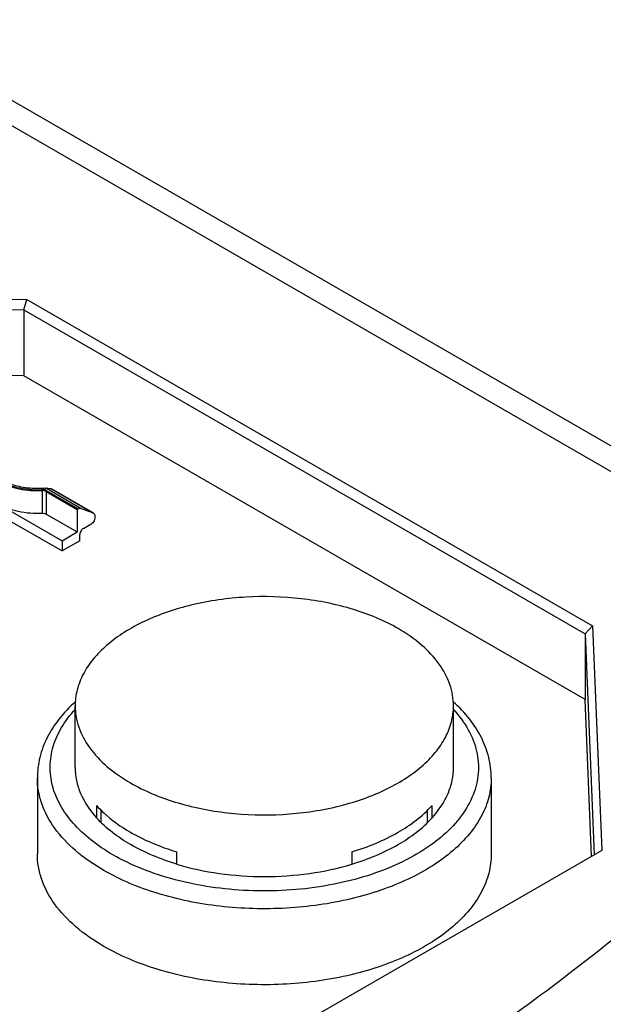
# Model space of a CAD drawing. Header units: millimetres. Extents: x 20 to 4180, y 42 to 2950.
# Tile 121 of 133: x 3440 to 3469, y 2503 to 2552. Entities that reach past the tile are written whole.
import ezdxf

# ---------------------------------------------------------------- set-up
doc = ezdxf.new("R2010")
doc.units = ezdxf.units.MM
doc.header["$LTSCALE"] = 231.275
doc.layers.add('DEFAULT_VBL19', color=7, linetype='CONTINUOUS')
doc.layers.add('TOP_ASM_PBL22', color=7, linetype='CONTINUOUS')

# ---------------------------------------------------------------- blocks, each defined once
blk = doc.blocks.new('TOP_ASM_PBL22', base_point=(3446.87, 2452.242))
at = {"layer": 'TOP_ASM_PBL22', "color": 7}
for p, q in [((3485.114, 2521.728), (3432.6, 2552.046)), ((3483.244, 2521.539), (3432.451, 2550.864)), ((3420.974, 2538.424), (3440.288, 2538.165)), ((3440.129, 2537.644), (3440.288, 2538.165)), ((3440.288, 2538.165), (3468.343, 2521.968)), ((3421.126, 2537.899), (3440.129, 2537.644)), ((3440.129, 2537.644), (3440.129, 2534.378)), ((3440.129, 2537.644), (3467.972, 2521.57)), ((3440.129, 2534.378), (3421.126, 2534.633)), ((3467.972, 2518.304), (3440.129, 2534.378)), ((3435.666, 2529.862), (3442.03, 2526.188)), ((3441.044, 2528.676), (3441.044, 2527.554)), ((3442.817, 2527.765), (3441.175, 2528.713)), ((3441.239, 2528.634), (3441.239, 2527.512)), ((3441.239, 2528.634), (3442.781, 2527.744)), ((3441.259, 2528.79), (3441.252, 2528.79)), ((3441.259, 2528.79), (3442.988, 2527.792)), ((3443.57, 2527.564), (3441.501, 2528.758)), ((3441.501, 2528.758), (3441.506, 2528.757)), ((3441.506, 2528.757), (3443.587, 2527.555)), ((3441.239, 2527.512), (3442.781, 2526.621)), ((3442.817, 2527.765), (3442.781, 2527.744)), ((3442.781, 2527.744), (3442.781, 2526.621)), ((3442.988, 2527.792), (3443.57, 2527.564)), ((3443.57, 2527.564), (3443.587, 2527.555)), ((3439.179, 2527.323), (3442.03, 2525.677)), ((3443.091, 2526.8), (3443.516, 2527.046)), ((3443.658, 2527.309), (3443.645, 2527.238)), ((3442.03, 2526.188), (3442.781, 2526.621)), ((3442.914, 2526.188), (3442.914, 2526.494)), ((3442.914, 2526.188), (3442.03, 2525.677)), ((3442.03, 2526.188), (3442.03, 2525.677)), ((3467.972, 2521.57), (3468.343, 2521.968)), ((3467.972, 2521.57), (3468.414, 2510.598)), ((3467.972, 2521.57), (3467.972, 2518.304)), ((3468.343, 2521.968), (3468.793, 2510.817)), ((3468.285, 2510.524), (3467.972, 2518.304)), ((3442.68, 2514.937), (3442.68, 2517.996)), ((3461.444, 2514.937), (3461.444, 2517.996)), ((3440.807, 2514.418), (3440.807, 2510.649)), ((3463.317, 2514.418), (3463.317, 2510.649)), ((3443.743, 2513.042), (3443.743, 2512.432)), ((3443.979, 2512.188), (3443.979, 2512.799)), ((3460.145, 2512.799), (3460.145, 2512.188)), ((3460.381, 2512.432), (3460.381, 2513.042)), ((3468.793, 2510.817), (3421.274, 2483.382)), ((3447.724, 2510.134), (3447.724, 2510.744)), ((3456.4, 2510.744), (3456.4, 2510.134))]:
    blk.add_line(p, q, dxfattribs=at)
for points, knots in [([(3441.175, 2528.713), (3440.763, 2528.684), (3440.146, 2528.718), (3439.384, 2528.924), (3438.893, 2529.144), (3438.497, 2529.424), (3438.215, 2529.752), (3438.067, 2530.119), (3438.071, 2530.373), (3438.096, 2530.491)], [0, 0, 0, 0, 0.309194, 0.455401, 0.589892, 0.71001, 0.815555, 0.909832, 1, 1, 1, 1]), ([(3438.024, 2530.296), (3438.024, 2530.183), (3438.068, 2529.949), (3438.254, 2529.624), (3438.546, 2529.334), (3438.93, 2529.087), (3439.392, 2528.889), (3440.097, 2528.701), (3440.664, 2528.66), (3441.044, 2528.676)], [0, 0, 0, 0, 0.089883, 0.186683, 0.295021, 0.416616, 0.550806, 0.695253, 1, 1, 1, 1]), ([(3441.252, 2528.79), (3440.945, 2528.761), (3440.342, 2528.767), (3439.752, 2528.897), (3439.48, 2528.998)], [0, 0, 0, 0, 0.514829, 1, 1, 1, 1]), ([(3441.239, 2528.634), (3441.226, 2528.642), (3441.165, 2528.67), (3441.096, 2528.679), (3441.044, 2528.676)], [0, 0, 0, 0, 0.228869, 1, 1, 1, 1]), ([(3441.252, 2528.79), (3441.238, 2528.789), (3441.206, 2528.763), (3441.186, 2528.733), (3441.175, 2528.713)], [0, 0, 0, 0, 0.381488, 1, 1, 1, 1]), ([(3441.501, 2528.758), (3441.465, 2528.758), (3441.384, 2528.767), (3441.304, 2528.781), (3441.259, 2528.79)], [0, 0, 0, 0, 0.445073, 1, 1, 1, 1]), ([(3438.848, 2528.025), (3438.997, 2527.938), (3439.327, 2527.788), (3440.056, 2527.582), (3440.647, 2527.537), (3441.044, 2527.554)], [0, 0, 0, 0, 0.228109, 0.475386, 1, 1, 1, 1]), ([(3441.044, 2527.554), (3441.062, 2527.554), (3441.129, 2527.553), (3441.197, 2527.536), (3441.239, 2527.512)], [0, 0, 0, 0, 0.266562, 1, 1, 1, 1]), ([(3442.817, 2527.765), (3442.845, 2527.781), (3442.901, 2527.805), (3442.963, 2527.801), (3442.988, 2527.792)], [0, 0, 0, 0, 0.547341, 1, 1, 1, 1]), ([(3443.587, 2527.555), (3443.603, 2527.546), (3443.633, 2527.518), (3443.659, 2527.459), (3443.668, 2527.387), (3443.663, 2527.336), (3443.658, 2527.309)], [0, 0, 0, 0, 0.20576, 0.434635, 0.699087, 1, 1, 1, 1]), ([(3443.645, 2527.238), (3443.638, 2527.198), (3443.605, 2527.124), (3443.549, 2527.065), (3443.516, 2527.046)], [0, 0, 0, 0, 0.512902, 1, 1, 1, 1]), ([(3443.091, 2526.8), (3443.038, 2526.77), (3442.955, 2526.674), (3442.914, 2526.554), (3442.914, 2526.494)], [0, 0, 0, 0, 0.499998, 1, 1, 1, 1]), ([(3458.696, 2521.826), (3458.002, 2522.227), (3456.429, 2522.875), (3453.866, 2523.388), (3451.156, 2523.463), (3448.921, 2523.15), (3447.253, 2522.669), (3446.124, 2522.214), (3445.121, 2521.669), (3444.265, 2521.044), (3443.575, 2520.35), (3443.065, 2519.601), (3442.751, 2518.81), (3442.68, 2518.263), (3442.68, 2517.996)], [0, 0, 0, 0, 0.128623, 0.270154, 0.417245, 0.561528, 0.63018, 0.695319, 0.756315, 0.812796, 0.864738, 0.91255, 0.957159, 1, 1, 1, 1]), ([(3401.386, 2474.273), (3402.565, 2474.471), (3404.896, 2474.925), (3408.338, 2475.736), (3411.702, 2476.651), (3416.062, 2477.976), (3421.352, 2479.805), (3429.472, 2482.996), (3437.257, 2486.551), (3444.716, 2490.399), (3450.067, 2493.374), (3455.225, 2496.461), (3460.176, 2499.655), (3464.903, 2502.958), (3469.377, 2506.375), (3472.887, 2509.344), (3475.516, 2511.792), (3477.366, 2513.649), (3479.093, 2515.545), (3480.673, 2517.482), (3481.854, 2519.148), (3482.69, 2520.505), (3483.068, 2521.192), (3483.244, 2521.539)], [0, 0, 0, 0, 0.037183, 0.073813, 0.109916, 0.14553, 0.215465, 0.283876, 0.416702, 0.481306, 0.544753, 0.607039, 0.66812, 0.727911, 0.786285, 0.843059, 0.870762, 0.89794, 0.924528, 0.95045, 0.975628, 0.98792, 1, 1, 1, 1]), ([(3461.444, 2517.996), (3461.444, 2518.173), (3461.413, 2518.533), (3461.227, 2519.253), (3460.747, 2520.136), (3459.855, 2521.074), (3459.108, 2521.588), (3458.696, 2521.826)], [0, 0, 0, 0, 0.108162, 0.218363, 0.451365, 0.710419, 1, 1, 1, 1]), ([(3442.687, 2518.191), (3442.399, 2517.931), (3441.876, 2517.381), (3441.271, 2516.449), (3440.893, 2515.453), (3440.807, 2514.759), (3440.807, 2514.418)], [0, 0, 0, 0, 0.268694, 0.521855, 0.763828, 1, 1, 1, 1]), ([(3463.317, 2514.418), (3463.317, 2514.759), (3463.231, 2515.453), (3462.853, 2516.45), (3462.247, 2517.382), (3461.725, 2517.931), (3461.436, 2518.192)], [0, 0, 0, 0, 0.236167, 0.478137, 0.7313, 1, 1, 1, 1]), ([(3444.552, 2510.601), (3444.171, 2510.821), (3443.466, 2511.292), (3442.575, 2512.123), (3441.919, 2513.032), (3441.52, 2514), (3441.396, 2515), (3441.555, 2515.998), (3441.988, 2516.959), (3442.426, 2517.533), (3442.678, 2517.808)], [0, 0, 0, 0, 0.150777, 0.288685, 0.414673, 0.531344, 0.642984, 0.754975, 0.872617, 1, 1, 1, 1]), ([(3442.68, 2517.996), (3442.68, 2517.818), (3442.711, 2517.459), (3442.897, 2516.738), (3443.377, 2515.855), (3444.269, 2514.918), (3445.016, 2514.403), (3445.428, 2514.165)], [0, 0, 0, 0, 0.108162, 0.218363, 0.451365, 0.710419, 1, 1, 1, 1]), ([(3461.445, 2517.809), (3461.725, 2517.504), (3462.205, 2516.862), (3462.642, 2515.774), (3462.729, 2514.646), (3462.46, 2513.533), (3461.855, 2512.48), (3460.946, 2511.518), (3459.766, 2510.67), (3458.351, 2509.956), (3456.744, 2509.397), (3454.993, 2509.01), (3453.151, 2508.805), (3451.276, 2508.79), (3449.426, 2508.964), (3447.656, 2509.323), (3446.022, 2509.854), (3445.016, 2510.333), (3444.552, 2510.601)], [0, 0, 0, 0, 0.050948, 0.097704, 0.142447, 0.187902, 0.236593, 0.290238, 0.3496, 0.414622, 0.484636, 0.558543, 0.63495, 0.712298, 0.788966, 0.863378, 0.934109, 1, 1, 1, 1]), ([(3445.428, 2514.165), (3446.122, 2513.764), (3447.695, 2513.116), (3450.258, 2512.603), (3452.968, 2512.528), (3455.203, 2512.842), (3456.872, 2513.322), (3458, 2513.777), (3459.003, 2514.322), (3459.859, 2514.947), (3460.549, 2515.641), (3461.059, 2516.39), (3461.373, 2517.181), (3461.444, 2517.728), (3461.444, 2517.996)], [0, 0, 0, 0, 0.128623, 0.270154, 0.417245, 0.561528, 0.63018, 0.695319, 0.756315, 0.812796, 0.864738, 0.91255, 0.957159, 1, 1, 1, 1]), ([(3442.68, 2514.937), (3442.68, 2514.719), (3442.727, 2514.276), (3443.01, 2513.39), (3443.419, 2512.791), (3443.743, 2512.432)], [0, 0, 0, 0, 0.235239, 0.477052, 1, 1, 1, 1]), ([(3460.381, 2512.432), (3460.705, 2512.791), (3461.114, 2513.39), (3461.397, 2514.276), (3461.444, 2514.719), (3461.444, 2514.937)], [0, 0, 0, 0, 0.522948, 0.764761, 1, 1, 1, 1]), ([(3444.103, 2509.823), (3443.609, 2510.108), (3442.713, 2510.726), (3441.643, 2511.85), (3441.068, 2512.91), (3440.844, 2513.774), (3440.807, 2514.205), (3440.807, 2514.418)], [0, 0, 0, 0, 0.289581, 0.548635, 0.781637, 0.891838, 1, 1, 1, 1]), ([(3463.317, 2514.418), (3463.317, 2514.098), (3463.232, 2513.441), (3462.855, 2512.492), (3462.244, 2511.593), (3461.415, 2510.761), (3460.389, 2510.011), (3459.186, 2509.357), (3457.832, 2508.811), (3455.831, 2508.235), (3453.149, 2507.859), (3449.897, 2507.949), (3446.823, 2508.564), (3444.936, 2509.342), (3444.103, 2509.823)], [0, 0, 0, 0, 0.042841, 0.08745, 0.135262, 0.187204, 0.243685, 0.304681, 0.36982, 0.438472, 0.582755, 0.729846, 0.871377, 1, 1, 1, 1]), ([(3443.743, 2513.042), (3443.856, 2512.918), (3444.361, 2512.409), (3444.953, 2511.991), (3445.428, 2511.717)], [0, 0, 0, 0, 0.234479, 1, 1, 1, 1]), ([(3456.4, 2510.744), (3456.812, 2510.868), (3457.598, 2511.148), (3458.988, 2511.829), (3459.902, 2512.512), (3460.381, 2513.042)], [0, 0, 0, 0, 0.277551, 0.538125, 1, 1, 1, 1]), ([(3447.724, 2510.134), (3447.313, 2510.258), (3446.526, 2510.538), (3445.137, 2511.219), (3444.222, 2511.902), (3443.743, 2512.432)], [0, 0, 0, 0, 0.277551, 0.538124, 1, 1, 1, 1]), ([(3456.4, 2510.134), (3456.812, 2510.258), (3457.598, 2510.538), (3458.988, 2511.219), (3459.902, 2511.902), (3460.381, 2512.432)], [0, 0, 0, 0, 0.277551, 0.538125, 1, 1, 1, 1]), ([(3445.428, 2511.717), (3445.6, 2511.618), (3446.334, 2511.226), (3447.117, 2510.927), (3447.724, 2510.744)], [0, 0, 0, 0, 0.238079, 1, 1, 1, 1]), ([(3407.7, 2461.327), (3408.958, 2461.469), (3411.437, 2461.849), (3415.083, 2462.622), (3418.625, 2463.543), (3423.191, 2464.908), (3428.709, 2466.825), (3435.104, 2469.378), (3441.267, 2472.108), (3447.225, 2474.982), (3452.991, 2477.982), (3458.572, 2481.094), (3463.964, 2484.312), (3469.157, 2487.634), (3474.13, 2491.064), (3478.088, 2494.038), (3481.103, 2496.486), (3483.261, 2498.344), (3485.312, 2500.242), (3487.241, 2502.18), (3489.022, 2504.163), (3490.365, 2505.874), (3491.315, 2507.276), (3491.949, 2508.333), (3492.496, 2509.407), (3492.795, 2510.143), (3492.922, 2510.514)], [0, 0, 0, 0, 0.037682, 0.074648, 0.110951, 0.146661, 0.216582, 0.284837, 0.351696, 0.417327, 0.481831, 0.545257, 0.607609, 0.668842, 0.72886, 0.787501, 0.816237, 0.844521, 0.872282, 0.899453, 0.925948, 0.951638, 0.964135, 0.976373, 0.988329, 1, 1, 1, 1]), ([(3444.103, 2506.054), (3443.609, 2506.339), (3442.713, 2506.956), (3441.643, 2508.081), (3441.068, 2509.141), (3440.844, 2510.005), (3440.807, 2510.436), (3440.807, 2510.649)], [0, 0, 0, 0, 0.289581, 0.548635, 0.781637, 0.891838, 1, 1, 1, 1]), ([(3463.317, 2510.649), (3463.317, 2510.329), (3463.232, 2509.672), (3462.855, 2508.723), (3462.244, 2507.824), (3461.415, 2506.992), (3460.389, 2506.242), (3459.186, 2505.588), (3457.832, 2505.042), (3455.831, 2504.466), (3453.149, 2504.09), (3449.897, 2504.18), (3446.823, 2504.795), (3444.936, 2505.573), (3444.103, 2506.054)], [0, 0, 0, 0, 0.042841, 0.08745, 0.135262, 0.187204, 0.243685, 0.304681, 0.36982, 0.438472, 0.582755, 0.729846, 0.871377, 1, 1, 1, 1]), ([(3447.724, 2510.134), (3448.411, 2509.927), (3449.85, 2509.62), (3452.062, 2509.469), (3454.274, 2509.62), (3455.713, 2509.927), (3456.4, 2510.134)], [0, 0, 0, 0, 0.245189, 0.5, 0.754811, 1, 1, 1, 1])]:
    blk.add_open_spline(points, degree=3, knots=knots, dxfattribs=at)
blk = doc.blocks.new('DEFAULT_VBL19', base_point=(3677.416, 2256.486))
at = {"layer": 'TOP_ASM_PBL22'}
blk.add_blockref('TOP_ASM_PBL22', (3446.87, 2452.242), dxfattribs=at)

msp = doc.modelspace()

# ---------------------------------------------------------------- block references
at = {"layer": 'DEFAULT_VBL19'}
msp.add_blockref('DEFAULT_VBL19', (3677.416, 2256.486), dxfattribs=at)

doc.saveas('drawing.dxf')
